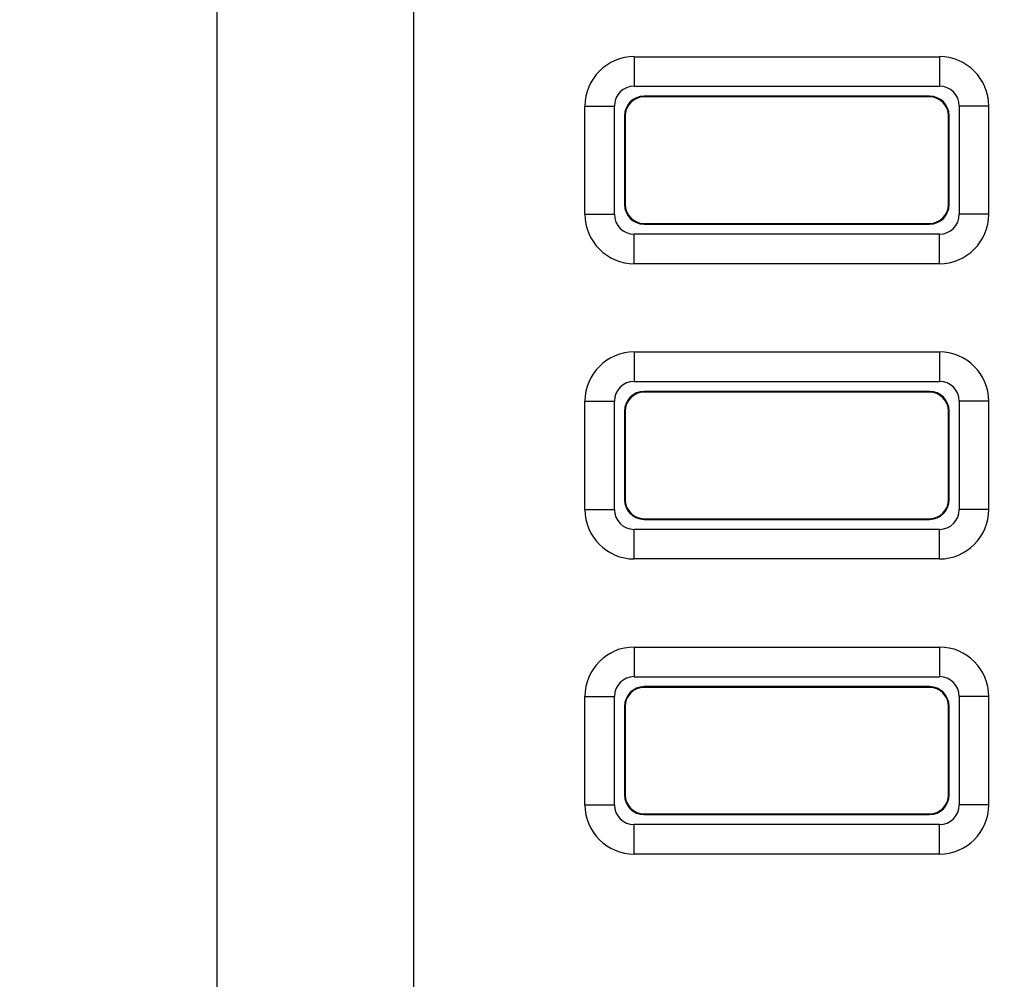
# Model space of a CAD drawing. Header units: millimetres. Extents: x 0 to 420, y 0 to 297.
# Tile 28 of 76: x 61 to 71, y 99 to 109. Entities that reach past the tile are written whole.
import ezdxf

# ---------------------------------------------------------------- set-up
doc = ezdxf.new("R2010")
doc.units = ezdxf.units.MM
doc.header["$LTSCALE"] = 23.1
doc.layers.get('0').update_dxf_attribs({"linetype": 'CONTINUOUS'})
doc.layers.add('LAY0002', color=7, linetype='CONTINUOUS')
doc.styles.get("Standard").update_dxf_attribs({"font": 'txt', "width": 0.6})
doc.dimstyles.new('DIMSTYLE_1', dxfattribs={"dimtxt": 4, "dimasz": 2.6, "dimexe": 1.2, "dimexo": 0.1, "dimgap": 1, "dimtad": 1, "dimzin": 0, "dimdsep": 46, "dimtxsty": 'Standard', "dimblk": '_FILLED', "dimblk1": '_FILLED', "dimblk2": '_FILLED', "dimcen": 0.09, "dimazin": 0, "dimtp": 0.01, "dimtm": 0.01, "dimtfac": 1, "dimtofl": 0, "dimtmove": 0, "dimatfit": 3, "dimldrblk": '_FILLED', "dimfxl": 1, "dimtolj": 1, "dimtzin": 0, "dimarcsym": 0})

# ---------------------------------------------------------------- blocks, each defined once
blk = doc.blocks.new('_FILLED')
at = {"color": 0, "linetype": 'ByBlock'}
blk.add_solid([(0, 0), (-1, 0.1923), (-1, -0.1923)], dxfattribs=at)
blk = doc.blocks.new('*D3')
at = {"color": 2, "linetype": 'Continuous', "transparency": 16777216}
for p, q in [((63.122, 132.249), (53.222, 132.249)), ((54.422, 132.249), (54.422, 75.349)), ((54.422, 18.449), (54.422, 75.349)), ((63.122, 18.449), (53.222, 18.449))]:
    blk.add_line(p, q, dxfattribs=at)
at = {"color": 2, "linetype": 'Continuous', "transparency": 16777216, "xscale": 2.6, "yscale": 2.6, "zscale": 2.6}
for p, rotation in [((54.422, 132.249), 90), ((54.422, 18.449), 270)]:
    blk.add_blockref('_FILLED', p, dxfattribs=dict(at, rotation=rotation))
at = {"color": 2, "linetype": 'Continuous', "transparency": 16777216, "insert": (49.422, 75.349), "char_height": 4, "width": 14.4, "attachment_point": 2, "rotation": 90, "line_spacing_factor": 0.9}
blk.add_mtext('113.80', dxfattribs=at)
blk = doc.blocks.new('*D5')
at = {"color": 2, "linetype": 'Continuous', "transparency": 16777216}
for p, q in [((87.425, 135.75), (45.222, 135.75)), ((46.422, 135.75), (46.422, 72.275)), ((46.422, 8.799), (46.422, 72.275)), ((109.092, 8.799), (45.222, 8.799))]:
    blk.add_line(p, q, dxfattribs=at)
at = {"color": 2, "linetype": 'Continuous', "transparency": 16777216, "xscale": 2.6, "yscale": 2.6, "zscale": 2.6}
for p, rotation in [((46.422, 135.75), 90), ((46.422, 8.799), 270)]:
    blk.add_blockref('_FILLED', p, dxfattribs=dict(at, rotation=rotation))
at = {"color": 2, "linetype": 'Continuous', "transparency": 16777216, "insert": (41.422, 72.275), "char_height": 4, "width": 14.4, "attachment_point": 2, "rotation": 90, "line_spacing_factor": 0.9}
blk.add_mtext('126.95', dxfattribs=at)

msp = doc.modelspace()

# ---------------------------------------------------------------- linework, layer by layer
at = {"color": 7, "linetype": 'Continuous'}
for p, q in [((67.062, 107.942), (67.062, 107.949)), ((69.962, 107.949), (67.062, 107.949)), ((69.962, 107.942), (67.062, 107.942)), ((69.962, 107.942), (69.962, 107.949)), ((66.862, 107.749), (66.862, 106.849)), ((66.869, 107.749), (66.862, 107.749)), ((66.869, 107.749), (66.869, 106.849)), ((70.155, 106.849), (70.155, 107.749)), ((70.155, 107.749), (70.162, 107.749)), ((70.162, 106.849), (70.162, 107.749)), ((66.869, 106.849), (66.862, 106.849)), ((70.155, 106.849), (70.162, 106.849)), ((67.062, 106.656), (67.062, 106.649)), ((67.062, 106.656), (69.962, 106.656)), ((67.062, 106.649), (69.962, 106.649)), ((69.962, 106.656), (69.962, 106.649)), ((67.062, 104.942), (67.062, 104.949)), ((69.962, 104.949), (67.062, 104.949)), ((69.962, 104.942), (67.062, 104.942)), ((69.962, 104.942), (69.962, 104.949)), ((66.862, 104.749), (66.862, 103.849)), ((66.869, 104.749), (66.862, 104.749)), ((66.869, 104.749), (66.869, 103.849)), ((70.155, 103.849), (70.155, 104.749)), ((70.155, 104.749), (70.162, 104.749)), ((70.162, 103.849), (70.162, 104.749)), ((66.869, 103.849), (66.862, 103.849)), ((70.155, 103.849), (70.162, 103.849)), ((67.062, 103.656), (67.062, 103.649)), ((67.062, 103.656), (69.962, 103.656)), ((67.062, 103.649), (69.962, 103.649)), ((69.962, 103.656), (69.962, 103.649)), ((67.062, 101.942), (67.062, 101.949)), ((69.962, 101.949), (67.062, 101.949)), ((69.962, 101.942), (67.062, 101.942)), ((69.962, 101.942), (69.962, 101.949)), ((66.862, 101.749), (66.862, 100.849)), ((66.869, 101.749), (66.862, 101.749)), ((66.869, 101.749), (66.869, 100.849)), ((70.155, 100.849), (70.155, 101.749)), ((70.155, 101.749), (70.162, 101.749)), ((70.162, 100.849), (70.162, 101.749)), ((66.869, 100.849), (66.862, 100.849)), ((70.155, 100.849), (70.162, 100.849)), ((67.062, 100.656), (67.062, 100.649)), ((67.062, 100.656), (69.962, 100.656)), ((67.062, 100.649), (69.962, 100.649)), ((69.962, 100.656), (69.962, 100.649))]:
    msp.add_line(p, q, dxfattribs=at)
for centre, radius, start, end in [((67.062, 107.749), 0.2, 90, 180), ((67.062, 107.749), 0.193, 90, 180), ((69.962, 107.749), 0.2, 0, 90), ((69.962, 107.749), 0.193, 0, 90), ((67.062, 106.849), 0.2, 180, 270), ((67.062, 106.849), 0.193, 180, 270), ((69.962, 106.849), 0.2, 270, 360), ((69.962, 106.849), 0.193, 270, 360), ((67.062, 104.749), 0.2, 90, 180), ((67.062, 104.749), 0.193, 90, 180), ((69.962, 104.749), 0.2, 0, 90), ((69.962, 104.749), 0.193, 0, 90), ((67.062, 103.849), 0.2, 180, 270), ((67.062, 103.849), 0.193, 180, 270), ((69.962, 103.849), 0.2, 270, 360), ((69.962, 103.849), 0.193, 270, 360), ((67.062, 101.749), 0.2, 90, 180), ((67.062, 101.749), 0.193, 90, 180), ((69.962, 101.749), 0.2, 0, 90), ((69.962, 101.749), 0.193, 0, 90), ((67.062, 100.849), 0.2, 180, 270), ((67.062, 100.849), 0.193, 180, 270), ((69.962, 100.849), 0.2, 270, 360), ((69.962, 100.849), 0.193, 270, 360)]:
    msp.add_arc(centre, radius, start, end, dxfattribs=at)
at = {"layer": 'LAY0002', "color": 7, "linetype": 'Continuous'}
for p, q in [((62.722, 18.949), (62.722, 131.749)), ((64.722, 25.402), (64.722, 124.095)), ((66.962, 108.35), (66.962, 108.05)), ((66.962, 108.35), (70.062, 108.35)), ((70.062, 108.35), (70.062, 108.05)), ((66.962, 108.05), (70.062, 108.05)), ((66.46, 106.749), (66.46, 107.849)), ((66.46, 107.849), (66.76, 107.849)), ((66.76, 106.749), (66.76, 107.849)), ((70.263, 107.849), (70.263, 106.749)), ((70.563, 107.849), (70.263, 107.849)), ((70.563, 107.849), (70.563, 106.749)), ((66.46, 106.749), (66.76, 106.749)), ((70.563, 106.749), (70.263, 106.749)), ((66.962, 106.247), (66.962, 106.547)), ((70.062, 106.547), (66.962, 106.547)), ((70.062, 106.247), (70.062, 106.547)), ((70.062, 106.247), (66.962, 106.247)), ((66.962, 105.35), (66.962, 105.05)), ((66.962, 105.35), (70.062, 105.35)), ((70.062, 105.35), (70.062, 105.05)), ((66.962, 105.05), (70.062, 105.05)), ((66.46, 103.749), (66.46, 104.849)), ((66.46, 104.849), (66.76, 104.849)), ((66.76, 103.749), (66.76, 104.849)), ((70.263, 104.849), (70.263, 103.749)), ((70.563, 104.849), (70.263, 104.849)), ((70.563, 104.849), (70.563, 103.749)), ((66.46, 103.749), (66.76, 103.749)), ((70.563, 103.749), (70.263, 103.749)), ((66.962, 103.247), (66.962, 103.547)), ((70.062, 103.547), (66.962, 103.547)), ((70.062, 103.247), (70.062, 103.547)), ((70.062, 103.247), (66.962, 103.247)), ((66.962, 102.35), (66.962, 102.05)), ((66.962, 102.35), (70.062, 102.35)), ((70.062, 102.35), (70.062, 102.05)), ((66.962, 102.05), (70.062, 102.05)), ((66.46, 100.749), (66.46, 101.849)), ((66.46, 101.849), (66.76, 101.849)), ((66.76, 100.749), (66.76, 101.849)), ((70.263, 101.849), (70.263, 100.749)), ((70.563, 101.849), (70.263, 101.849)), ((70.563, 101.849), (70.563, 100.749)), ((66.46, 100.749), (66.76, 100.749)), ((70.563, 100.749), (70.263, 100.749)), ((66.962, 100.247), (66.962, 100.547)), ((70.062, 100.547), (66.962, 100.547)), ((70.062, 100.247), (70.062, 100.547)), ((70.062, 100.247), (66.962, 100.247))]:
    msp.add_line(p, q, dxfattribs=at)
for centre, radius, start, end in [((66.962, 107.849), 0.502, 90, 180), ((70.062, 107.849), 0.502, 0, 90), ((66.962, 107.849), 0.202, 90, 180), ((70.062, 107.849), 0.202, 0, 90), ((66.962, 106.749), 0.502, 180, 270), ((66.962, 106.749), 0.202, 180, 270), ((70.062, 106.749), 0.502, 270, 360), ((70.062, 106.749), 0.202, 270, 360), ((66.962, 104.849), 0.502, 90, 180), ((70.062, 104.849), 0.502, 0, 90), ((66.962, 104.849), 0.202, 90, 180), ((70.062, 104.849), 0.202, 0, 90), ((66.962, 103.749), 0.502, 180, 270), ((66.962, 103.749), 0.202, 180, 270), ((70.062, 103.749), 0.502, 270, 360), ((70.062, 103.749), 0.202, 270, 360), ((66.962, 101.849), 0.502, 90, 180), ((70.062, 101.849), 0.502, 0, 90), ((66.962, 101.849), 0.202, 90, 180), ((70.062, 101.849), 0.202, 0, 90), ((66.962, 100.749), 0.502, 180, 270), ((66.962, 100.749), 0.202, 180, 270), ((70.062, 100.749), 0.502, 270, 360), ((70.062, 100.749), 0.202, 270, 360)]:
    msp.add_arc(centre, radius, start, end, dxfattribs=at)

# ---------------------------------------------------------------- dimensions: what is measured, and where the dimension line sits
at = {"color": 2, "linetype": 'Continuous'}
for base, p1, p2, picture, middle in [((46.422, 8.799), (87.525, 135.75), (109.192, 8.799), '*D5', (46.422, 72.65)), ((54.422, 18.449), (63.222, 132.249), (63.222, 18.449), '*D3', (54.422, 75.649))]:
    dim = msp.add_linear_dim(base=base, p1=p1, p2=p2, angle=270, dimstyle='DIMSTYLE_1', dxfattribs=at)
    dim.commit()
    dim.dimension.update_dxf_attribs({"geometry": picture, "text_midpoint": middle, "dimtype": 160})

doc.saveas('drawing.dxf')
